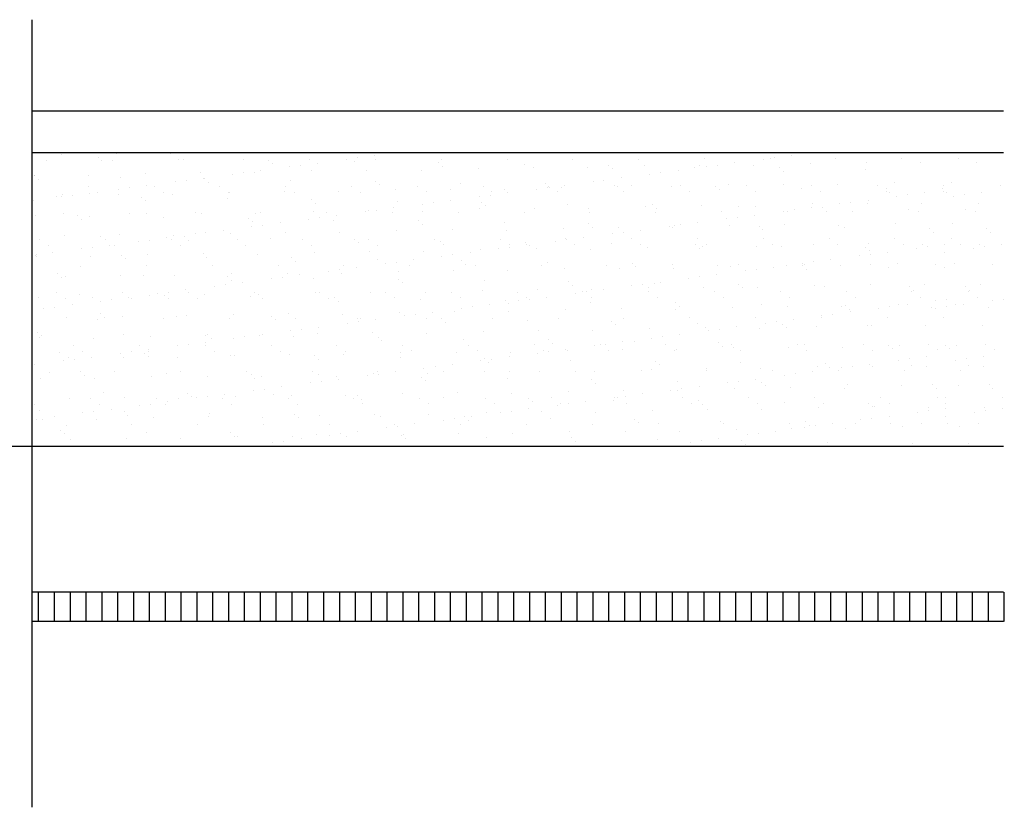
# Model space of a CAD drawing. Header units: millimetres. Extents: x -6587 to 112885, y 244 to 84344.
# Tile 8 of 47: x 37668 to 43588, y 27340 to 32071. Entities that reach past the tile are written whole.
import ezdxf

# ---------------------------------------------------------------- set-up
doc = ezdxf.new("R2010")
doc.units = ezdxf.units.MM
doc.header["$LTSCALE"] = 100
doc.layers.add('BOUW', color=8, linetype='CONTINUOUS')

msp = doc.modelspace()

# ---------------------------------------------------------------- linework, layer by layer
at = {"layer": 'BOUW'}
for p, q in [((37742.8, 31524.1), (37742.8, 32071.1)), ((37742.8, 31524.1), (43582.5, 31524.1)), ((37742.8, 29506.5), (37742.8, 31524.1)), ((37742.8, 31274.1), (43582.5, 31274.1)), ((37919, 31263.6), (37919, 31263.6)), ((38251.4, 31267.9), (38251.4, 31267.9)), ((38576.3, 31266.3), (38576.3, 31266.3)), ((42639.8, 31271.4), (42639.8, 31271.4)), ((37829.3, 31227.1), (37829.3, 31227.1)), ((38139.2, 31243.8), (38139.2, 31243.8)), ((38162.6, 31222.3), (38162.6, 31222.3)), ((38224.8, 31227.8), (38224.8, 31227.8)), ((38620.3, 31228.5), (38620.3, 31228.5)), ((38654.9, 31232.6), (38654.9, 31232.6)), ((39015.8, 31229.2), (39015.8, 31229.2)), ((39163.1, 31228.2), (39163.1, 31228.2)), ((39186.5, 31206.8), (39186.5, 31206.8)), ((39411.3, 31229.9), (39411.3, 31229.9)), ((39457.9, 31209.5), (39457.9, 31209.5)), ((39630.4, 31232.2), (39630.4, 31232.2)), ((39678.7, 31217), (39678.7, 31217)), ((39696.5, 31240.9), (39696.5, 31240.9)), ((39799.7, 31254.5), (39799.7, 31254.5)), ((39806.8, 31230.7), (39806.8, 31230.7)), ((40186.9, 31212.6), (40186.9, 31212.6)), ((40202.3, 31231.4), (40202.3, 31231.4)), ((40597.8, 31232.1), (40597.8, 31232.1)), ((40702.6, 31201.4), (40702.6, 31201.4)), ((40993.3, 31232.8), (40993.3, 31232.8)), ((41388.8, 31233.5), (41388.8, 31233.5)), ((41784.3, 31234.3), (41784.3, 31234.3)), ((41968, 31211.1), (41968, 31211.1)), ((42140.5, 31233.9), (42140.5, 31233.9)), ((42179.8, 31235), (42179.8, 31235)), ((42206.6, 31242.6), (42206.6, 31242.6)), ((42309.8, 31256.2), (42309.8, 31256.2)), ((42424.4, 31208.9), (42424.4, 31208.9)), ((42575.3, 31235.7), (42575.3, 31235.7)), ((42756.9, 31213.2), (42756.9, 31213.2)), ((42970.8, 31236.4), (42970.8, 31236.4)), ((43081.7, 31211.6), (43081.7, 31211.6)), ((43312.5, 31236.4), (43312.5, 31236.4)), ((43423.4, 31211.6), (43423.4, 31211.6)), ((38423.1, 31148.8), (38423.1, 31148.8)), ((38755.6, 31153), (38755.6, 31153)), ((38946.7, 31142.2), (38946.7, 31142.2)), ((39012.8, 31150.9), (39012.8, 31150.9)), ((39080.4, 31151.5), (39080.4, 31151.5)), ((39116, 31164.5), (39116, 31164.5)), ((39288.5, 31187.2), (39288.5, 31187.2)), ((39354.6, 31195.9), (39354.6, 31195.9)), ((39423.5, 31163.8), (39423.5, 31163.8)), ((39755.9, 31168.1), (39755.9, 31168.1)), ((40080.8, 31166.5), (40080.8, 31166.5)), ((40210.3, 31191.2), (40210.3, 31191.2)), ((40423.8, 31178.9), (40423.8, 31178.9)), ((40756.2, 31183.1), (40756.2, 31183.1)), ((41081.1, 31181.5), (41081.1, 31181.5)), ((41210.8, 31197), (41210.8, 31197)), ((41234.2, 31175.6), (41234.2, 31175.6)), ((41424.1, 31193.9), (41424.1, 31193.9)), ((41456.7, 31143.8), (41456.7, 31143.8)), ((41522.8, 31152.5), (41522.8, 31152.5)), ((41626.1, 31166.1), (41626.1, 31166.1)), ((41726.4, 31185.8), (41726.4, 31185.8)), ((41756.5, 31198.1), (41756.5, 31198.1)), ((41798.6, 31188.8), (41798.6, 31188.8)), ((41864.7, 31197.6), (41864.7, 31197.6)), ((42081.4, 31196.6), (42081.4, 31196.6)), ((42234.6, 31181.4), (42234.6, 31181.4)), ((42258, 31160), (42258, 31160)), ((42750.3, 31170.2), (42750.3, 31170.2)), ((37755.2, 31138), (37755.2, 31138)), ((37757.4, 31132.3), (37757.4, 31132.3)), ((37780.8, 31110.9), (37780.8, 31110.9)), ((38080.1, 31136.4), (38080.1, 31136.4)), ((38273.1, 31121.1), (38273.1, 31121.1)), ((38604.8, 31097.2), (38604.8, 31097.2)), ((38670.9, 31105.9), (38670.9, 31105.9)), ((38774.2, 31119.5), (38774.2, 31119.5)), ((38781.3, 31116.7), (38781.3, 31116.7)), ((38804.7, 31095.3), (38804.7, 31095.3)), ((39297, 31105.5), (39297, 31105.5)), ((39805.1, 31101.1), (39805.1, 31101.1)), ((40320.8, 31089.9), (40320.8, 31089.9)), ((40829, 31085.6), (40829, 31085.6)), ((41114.9, 31098.8), (41114.9, 31098.8)), ((41181, 31107.5), (41181, 31107.5)), ((41284.2, 31121.1), (41284.2, 31121.1)), ((42260.7, 31083.3), (42260.7, 31083.3)), ((42585.6, 31081.8), (42585.6, 31081.8)), ((42928.6, 31094.1), (42928.6, 31094.1)), ((43270.2, 31094.1), (43270.2, 31094.1)), ((38081.1, 31066.7), (38081.1, 31066.7)), ((38090.5, 31029.5), (38090.5, 31029.5)), ((38134.6, 31032.6), (38134.6, 31032.6)), ((38259.4, 31023.2), (38259.4, 31023.2)), ((38263, 31052.2), (38263, 31052.2)), ((38329.1, 31060.9), (38329.1, 31060.9)), ((38432.3, 31074.5), (38432.3, 31074.5)), ((38476.6, 31067.4), (38476.6, 31067.4)), ((38530.1, 31033.3), (38530.1, 31033.3)), ((38584.3, 31021.6), (38584.3, 31021.6)), ((38872.1, 31068.2), (38872.1, 31068.2)), ((38925.6, 31034), (38925.6, 31034)), ((38927.3, 31034), (38927.3, 31034)), ((39259.7, 31038.2), (39259.7, 31038.2)), ((39267.5, 31068.9), (39267.5, 31068.9)), ((39321.1, 31034.8), (39321.1, 31034.8)), ((39584.6, 31036.6), (39584.6, 31036.6)), ((39663, 31069.6), (39663, 31069.6)), ((39716.6, 31035.5), (39716.6, 31035.5)), ((39828.5, 31079.7), (39828.5, 31079.7)), ((39927.6, 31049), (39927.6, 31049)), ((40058.5, 31070.3), (40058.5, 31070.3)), ((40112.1, 31036.2), (40112.1, 31036.2)), ((40260.1, 31053.2), (40260.1, 31053.2)), ((40454, 31071), (40454, 31071)), ((40507.6, 31036.9), (40507.6, 31036.9)), ((40584.9, 31051.7), (40584.9, 31051.7)), ((40600.5, 31031.1), (40600.5, 31031.1)), ((40773, 31053.8), (40773, 31053.8)), ((40839.1, 31062.5), (40839.1, 31062.5)), ((40849.5, 31071.7), (40849.5, 31071.7)), ((40852.4, 31064.1), (40852.4, 31064.1)), ((40903.1, 31037.6), (40903.1, 31037.6)), ((40927.9, 31064), (40927.9, 31064)), ((40942.4, 31076.1), (40942.4, 31076.1)), ((41245, 31072.5), (41245, 31072.5)), ((41260.4, 31068.3), (41260.4, 31068.3)), ((41298.6, 31038.3), (41298.6, 31038.3)), ((41344.7, 31074.3), (41344.7, 31074.3)), ((41585.3, 31066.7), (41585.3, 31066.7)), ((41640.5, 31073.2), (41640.5, 31073.2)), ((41694.1, 31039.1), (41694.1, 31039.1)), ((41852.9, 31070), (41852.9, 31070)), ((41876.3, 31048.5), (41876.3, 31048.5)), ((41928.3, 31079.1), (41928.3, 31079.1)), ((42036, 31073.9), (42036, 31073.9)), ((42089.6, 31039.8), (42089.6, 31039.8)), ((42368.5, 31058.7), (42368.5, 31058.7)), ((42431.5, 31074.6), (42431.5, 31074.6)), ((42485.1, 31040.5), (42485.1, 31040.5)), ((42827, 31075.3), (42827, 31075.3)), ((42876.7, 31054.4), (42876.7, 31054.4)), ((42880.6, 31041.2), (42880.6, 31041.2)), ((42900.1, 31032.9), (42900.1, 31032.9)), ((43110.6, 31032.8), (43110.6, 31032.8)), ((43218.4, 31054.4), (43218.4, 31054.4)), ((43222.2, 31041.2), (43222.2, 31041.2)), ((43222.5, 31076.1), (43222.5, 31076.1)), ((43241.8, 31032.9), (43241.8, 31032.9)), ((43452.3, 31032.8), (43452.3, 31032.8)), ((43564.2, 31076.1), (43564.2, 31076.1)), ((37748.6, 30984.5), (37748.6, 30984.5)), ((37891.3, 31009.6), (37891.3, 31009.6)), ((37921.1, 31007.2), (37921.1, 31007.2)), ((37927, 31018.9), (37927, 31018.9)), ((37987.2, 31015.9), (37987.2, 31015.9)), ((38399.5, 31005.3), (38399.5, 31005.3)), ((38422.9, 30983.8), (38422.9, 30983.8)), ((38915.2, 30994), (38915.2, 30994)), ((39423.4, 30989.7), (39423.4, 30989.7)), ((39446.8, 30968.2), (39446.8, 30968.2)), ((39939, 30978.5), (39939, 30978.5)), ((40089.3, 30963.8), (40089.3, 30963.8)), ((40155.4, 30972.5), (40155.4, 30972.5)), ((40258.7, 30986.1), (40258.7, 30986.1)), ((40431.2, 31008.8), (40431.2, 31008.8)), ((40447.2, 30974.1), (40447.2, 30974.1)), ((40497.3, 31017.5), (40497.3, 31017.5)), ((40962.9, 30962.9), (40962.9, 30962.9)), ((42432.4, 30964.2), (42432.4, 30964.2)), ((42599.4, 30965.5), (42599.4, 30965.5)), ((42665.5, 30974.2), (42665.5, 30974.2)), ((42764.9, 30968.5), (42764.9, 30968.5)), ((42768.8, 30987.8), (42768.8, 30987.8)), ((42941.3, 31010.5), (42941.3, 31010.5)), ((43007.4, 31019.2), (43007.4, 31019.2)), ((43089.7, 30966.9), (43089.7, 30966.9)), ((43282.9, 31010.5), (43282.9, 31010.5)), ((43349, 31019.2), (43349, 31019.2)), ((43431.4, 30966.9), (43431.4, 30966.9)), ((37931.9, 30909.1), (37931.9, 30909.1)), ((38327.4, 30909.8), (38327.4, 30909.8)), ((38431.1, 30904.1), (38431.1, 30904.1)), ((38722.9, 30910.5), (38722.9, 30910.5)), ((38763.6, 30908.3), (38763.6, 30908.3)), ((39088.4, 30906.8), (39088.4, 30906.8)), ((39118.4, 30911.2), (39118.4, 30911.2)), ((39431.5, 30919.1), (39431.5, 30919.1)), ((39513.9, 30911.9), (39513.9, 30911.9)), ((39747.5, 30918.8), (39747.5, 30918.8)), ((39763.9, 30923.4), (39763.9, 30923.4)), ((39813.6, 30927.5), (39813.6, 30927.5)), ((39909.4, 30912.6), (39909.4, 30912.6)), ((39916.8, 30941.1), (39916.8, 30941.1)), ((40088.8, 30921.8), (40088.8, 30921.8)), ((40304.9, 30913.4), (40304.9, 30913.4)), ((40431.8, 30934.2), (40431.8, 30934.2)), ((40470.6, 30952.6), (40470.6, 30952.6)), ((40700.4, 30914.1), (40700.4, 30914.1)), ((40764.2, 30938.4), (40764.2, 30938.4)), ((41089.1, 30936.8), (41089.1, 30936.8)), ((41095.9, 30914.8), (41095.9, 30914.8)), ((41432.1, 30949.2), (41432.1, 30949.2)), ((41471.1, 30958.5), (41471.1, 30958.5)), ((41491.4, 30915.5), (41491.4, 30915.5)), ((41494.5, 30937), (41494.5, 30937)), ((41764.5, 30953.4), (41764.5, 30953.4)), ((41886.9, 30916.2), (41886.9, 30916.2)), ((41986.8, 30947.3), (41986.8, 30947.3)), ((42089.4, 30951.9), (42089.4, 30951.9)), ((42257.5, 30920.4), (42257.5, 30920.4)), ((42282.4, 30917), (42282.4, 30917)), ((42323.7, 30929.2), (42323.7, 30929.2)), ((42426.9, 30942.7), (42426.9, 30942.7)), ((42494.9, 30942.9), (42494.9, 30942.9)), ((42518.3, 30921.4), (42518.3, 30921.4)), ((42677.9, 30917.7), (42677.9, 30917.7)), ((43010.6, 30931.7), (43010.6, 30931.7)), ((43073.4, 30918.4), (43073.4, 30918.4)), ((43352.3, 30931.7), (43352.3, 30931.7)), ((43415, 30918.4), (43415, 30918.4)), ((37763.2, 30893.3), (37763.2, 30893.3)), ((38017.7, 30893.8), (38017.7, 30893.8)), ((38041.1, 30872.4), (38041.1, 30872.4)), ((38088.1, 30891.7), (38088.1, 30891.7)), ((38533.4, 30882.6), (38533.4, 30882.6)), ((39041.6, 30878.2), (39041.6, 30878.2)), ((39065, 30856.8), (39065, 30856.8)), ((39233.1, 30851.1), (39233.1, 30851.1)), ((39405.6, 30873.8), (39405.6, 30873.8)), ((39471.7, 30882.5), (39471.7, 30882.5)), ((39557.3, 30867), (39557.3, 30867)), ((39575, 30896.1), (39575, 30896.1)), ((40065.4, 30862.6), (40065.4, 30862.6)), ((40581.1, 30851.4), (40581.1, 30851.4)), ((41089.3, 30847), (41089.3, 30847)), ((41743.2, 30852.7), (41743.2, 30852.7)), ((41915.7, 30875.4), (41915.7, 30875.4)), ((41981.8, 30884.1), (41981.8, 30884.1)), ((42085, 30897.7), (42085, 30897.7)), ((42936.6, 30849.4), (42936.6, 30849.4)), ((43278.2, 30849.4), (43278.2, 30849.4)), ((38788, 30792.5), (38788, 30792.5)), ((38891.3, 30806.1), (38891.3, 30806.1)), ((38935.3, 30789.2), (38935.3, 30789.2)), ((39063.8, 30828.8), (39063.8, 30828.8)), ((39129.9, 30837.5), (39129.9, 30837.5)), ((39267.7, 30793.5), (39267.7, 30793.5)), ((39592.6, 30791.9), (39592.6, 30791.9)), ((39935.6, 30804.3), (39935.6, 30804.3)), ((40088.8, 30841.2), (40088.8, 30841.2)), ((40268.1, 30808.5), (40268.1, 30808.5)), ((40592.9, 30807), (40592.9, 30807)), ((40935.9, 30819.3), (40935.9, 30819.3)), ((41112.7, 30825.6), (41112.7, 30825.6)), ((41232, 30785.4), (41232, 30785.4)), ((41268.4, 30823.6), (41268.4, 30823.6)), ((41298.1, 30794.1), (41298.1, 30794.1)), ((41401.3, 30807.7), (41401.3, 30807.7)), ((41573.8, 30830.4), (41573.8, 30830.4)), ((41593.3, 30822), (41593.3, 30822)), ((41605, 30835.8), (41605, 30835.8)), ((41639.9, 30839.1), (41639.9, 30839.1)), ((41936.3, 30834.4), (41936.3, 30834.4)), ((42113.2, 30831.4), (42113.2, 30831.4)), ((42136.6, 30810), (42136.6, 30810)), ((42268.7, 30838.6), (42268.7, 30838.6)), ((42593.6, 30837), (42593.6, 30837)), ((42628.8, 30820.2), (42628.8, 30820.2)), ((43137, 30815.8), (43137, 30815.8)), ((43160.4, 30794.4), (43160.4, 30794.4)), ((43478.7, 30815.8), (43478.7, 30815.8)), ((43502.1, 30794.4), (43502.1, 30794.4)), ((37788.1, 30748), (37788.1, 30748)), ((37935, 30774.2), (37935, 30774.2)), ((38151.6, 30771.1), (38151.6, 30771.1)), ((38183.6, 30748.7), (38183.6, 30748.7)), ((38267.4, 30778.4), (38267.4, 30778.4)), ((38380, 30738.8), (38380, 30738.8)), ((38446.2, 30747.5), (38446.2, 30747.5)), ((38549.4, 30761.1), (38549.4, 30761.1)), ((38579.1, 30749.4), (38579.1, 30749.4)), ((38592.3, 30776.9), (38592.3, 30776.9)), ((38659.8, 30766.8), (38659.8, 30766.8)), ((38683.2, 30745.3), (38683.2, 30745.3)), ((38721.9, 30783.8), (38721.9, 30783.8)), ((38974.6, 30750.1), (38974.6, 30750.1)), ((39175.5, 30755.5), (39175.5, 30755.5)), ((39370.1, 30750.8), (39370.1, 30750.8)), ((39683.7, 30751.2), (39683.7, 30751.2)), ((39707.1, 30729.7), (39707.1, 30729.7)), ((39765.6, 30751.6), (39765.6, 30751.6)), ((40161.1, 30752.3), (40161.1, 30752.3)), ((40199.3, 30739.9), (40199.3, 30739.9)), ((40556.6, 30753), (40556.6, 30753)), ((40707.5, 30735.6), (40707.5, 30735.6)), ((40890.1, 30740.4), (40890.1, 30740.4)), ((40952.1, 30753.7), (40952.1, 30753.7)), ((40956.2, 30749.1), (40956.2, 30749.1)), ((41059.5, 30762.7), (41059.5, 30762.7)), ((41347.6, 30754.4), (41347.6, 30754.4)), ((41743.1, 30755.2), (41743.1, 30755.2)), ((42138.6, 30755.9), (42138.6, 30755.9)), ((42534.1, 30756.6), (42534.1, 30756.6)), ((42929.6, 30757.3), (42929.6, 30757.3)), ((43271.2, 30757.3), (43271.2, 30757.3)), ((37841.7, 30713.9), (37841.7, 30713.9)), ((37865.7, 30671.1), (37865.7, 30671.1)), ((38038.2, 30693.8), (38038.2, 30693.8)), ((38104.3, 30702.5), (38104.3, 30702.5)), ((38207.5, 30716.1), (38207.5, 30716.1)), ((38237.2, 30714.6), (38237.2, 30714.6)), ((38632.7, 30715.3), (38632.7, 30715.3)), ((39028.2, 30716), (39028.2, 30716)), ((39423.7, 30716.7), (39423.7, 30716.7)), ((39439.5, 30674.4), (39439.5, 30674.4)), ((39771.9, 30678.7), (39771.9, 30678.7)), ((39819.2, 30717.5), (39819.2, 30717.5)), ((40096.8, 30677.1), (40096.8, 30677.1)), ((40214.7, 30718.2), (40214.7, 30718.2)), ((40375.8, 30672.7), (40375.8, 30672.7)), ((40439.8, 30689.5), (40439.8, 30689.5)), ((40548.3, 30695.4), (40548.3, 30695.4)), ((40610.2, 30718.9), (40610.2, 30718.9)), ((40614.4, 30704.1), (40614.4, 30704.1)), ((40717.6, 30717.7), (40717.6, 30717.7)), ((40730.9, 30714.1), (40730.9, 30714.1)), ((40772.2, 30693.7), (40772.2, 30693.7)), ((41005.7, 30719.6), (41005.7, 30719.6)), ((41097.1, 30692.1), (41097.1, 30692.1)), ((41223.2, 30724.3), (41223.2, 30724.3)), ((41401.2, 30720.3), (41401.2, 30720.3)), ((41440.1, 30704.5), (41440.1, 30704.5)), ((41731.4, 30720), (41731.4, 30720)), ((41754.8, 30698.5), (41754.8, 30698.5)), ((41772.5, 30708.7), (41772.5, 30708.7)), ((41796.6, 30721), (41796.6, 30721)), ((42097.4, 30707.2), (42097.4, 30707.2)), ((42192.1, 30721.8), (42192.1, 30721.8)), ((42247.1, 30708.7), (42247.1, 30708.7)), ((42440.4, 30719.5), (42440.4, 30719.5)), ((42587.6, 30722.5), (42587.6, 30722.5)), ((42755.2, 30704.4), (42755.2, 30704.4)), ((42772.9, 30723.8), (42772.9, 30723.8)), ((42778.6, 30682.9), (42778.6, 30682.9)), ((42885.8, 30674.3), (42885.8, 30674.3)), ((42983.1, 30723.2), (42983.1, 30723.2)), ((43058.4, 30697.1), (43058.4, 30697.1)), ((43097.7, 30722.2), (43097.7, 30722.2)), ((43124.5, 30705.8), (43124.5, 30705.8)), ((43227.5, 30674.3), (43227.5, 30674.3)), ((43227.7, 30719.3), (43227.7, 30719.3)), ((43324.8, 30723.2), (43324.8, 30723.2)), ((43400, 30697.1), (43400, 30697.1)), ((43439.4, 30722.2), (43439.4, 30722.2)), ((43466.1, 30705.8), (43466.1, 30705.8)), ((43569.4, 30719.3), (43569.4, 30719.3)), ((37762.4, 30657.5), (37762.4, 30657.5)), ((37769.8, 30659.7), (37769.8, 30659.7)), ((37771.2, 30648.6), (37771.2, 30648.6)), ((38096.1, 30647), (38096.1, 30647)), ((38278, 30655.3), (38278, 30655.3)), ((38301.4, 30633.8), (38301.4, 30633.8)), ((38439.1, 30659.4), (38439.1, 30659.4)), ((38771.6, 30663.6), (38771.6, 30663.6)), ((38793.7, 30644.1), (38793.7, 30644.1)), ((39096.4, 30662.1), (39096.4, 30662.1)), ((39301.9, 30639.7), (39301.9, 30639.7)), ((39325.3, 30618.2), (39325.3, 30618.2)), ((39817.6, 30628.5), (39817.6, 30628.5)), ((39930.7, 30614.1), (39930.7, 30614.1)), ((40033.9, 30627.7), (40033.9, 30627.7)), ((40206.4, 30650.4), (40206.4, 30650.4)), ((40272.5, 30659.1), (40272.5, 30659.1)), ((40325.7, 30624.1), (40325.7, 30624.1)), ((40841.4, 30612.9), (40841.4, 30612.9)), ((41349.6, 30608.5), (41349.6, 30608.5)), ((42374.6, 30607), (42374.6, 30607)), ((42440.7, 30615.7), (42440.7, 30615.7)), ((42544, 30629.3), (42544, 30629.3)), ((42716.5, 30652), (42716.5, 30652)), ((42782.6, 30660.8), (42782.6, 30660.8)), ((38034.5, 30591), (38034.5, 30591)), ((38430, 30591.7), (38430, 30591.7)), ((38825.5, 30592.5), (38825.5, 30592.5)), ((39221, 30593.2), (39221, 30593.2)), ((39275.7, 30548.8), (39275.7, 30548.8)), ((39522.7, 30560.4), (39522.7, 30560.4)), ((39588.8, 30569.1), (39588.8, 30569.1)), ((39616.5, 30593.9), (39616.5, 30593.9)), ((39692.1, 30582.7), (39692.1, 30582.7)), ((39864.6, 30605.4), (39864.6, 30605.4)), ((39943.6, 30559.6), (39943.6, 30559.6)), ((40012, 30594.6), (40012, 30594.6)), ((40276.1, 30563.8), (40276.1, 30563.8)), ((40349.2, 30602.6), (40349.2, 30602.6)), ((40407.5, 30595.3), (40407.5, 30595.3)), ((40600.9, 30562.3), (40600.9, 30562.3)), ((40803, 30596.1), (40803, 30596.1)), ((40943.9, 30574.6), (40943.9, 30574.6)), ((41198.5, 30596.8), (41198.5, 30596.8)), ((41276.4, 30578.9), (41276.4, 30578.9)), ((41373, 30587.1), (41373, 30587.1)), ((41594, 30597.5), (41594, 30597.5)), ((41601.3, 30577.3), (41601.3, 30577.3)), ((41865.3, 30597.3), (41865.3, 30597.3)), ((41944.3, 30589.7), (41944.3, 30589.7)), ((41989.4, 30598.2), (41989.4, 30598.2)), ((42032.8, 30562), (42032.8, 30562)), ((42098.9, 30570.7), (42098.9, 30570.7)), ((42202.1, 30584.3), (42202.1, 30584.3)), ((42276.7, 30593.9), (42276.7, 30593.9)), ((42373.5, 30592.9), (42373.5, 30592.9)), ((42384.9, 30598.9), (42384.9, 30598.9)), ((42396.9, 30571.5), (42396.9, 30571.5)), ((42601.6, 30592.3), (42601.6, 30592.3)), ((42780.4, 30599.7), (42780.4, 30599.7)), ((42889.1, 30581.7), (42889.1, 30581.7)), ((42944.6, 30604.7), (42944.6, 30604.7)), ((43175.9, 30600.4), (43175.9, 30600.4)), ((43230.8, 30581.7), (43230.8, 30581.7)), ((43286.2, 30604.7), (43286.2, 30604.7)), ((43517.6, 30600.4), (43517.6, 30600.4)), ((37896.2, 30543.8), (37896.2, 30543.8)), ((37919.7, 30522.4), (37919.7, 30522.4)), ((37943, 30529.5), (37943, 30529.5)), ((38275.4, 30533.7), (38275.4, 30533.7)), ((38411.9, 30532.6), (38411.9, 30532.6)), ((38600.3, 30532.2), (38600.3, 30532.2)), ((38920.1, 30528.2), (38920.1, 30528.2)), ((38943.3, 30544.5), (38943.3, 30544.5)), ((38943.5, 30506.8), (38943.5, 30506.8)), ((39008.3, 30492.7), (39008.3, 30492.7)), ((39180.9, 30515.4), (39180.9, 30515.4)), ((39247, 30524.1), (39247, 30524.1)), ((39350.2, 30537.7), (39350.2, 30537.7)), ((39435.8, 30517), (39435.8, 30517)), ((39600.6, 30547.2), (39600.6, 30547.2)), ((39944, 30512.6), (39944, 30512.6)), ((39967.4, 30491.2), (39967.4, 30491.2)), ((40459.6, 30501.4), (40459.6, 30501.4)), ((40967.8, 30497), (40967.8, 30497)), ((41518.4, 30494.3), (41518.4, 30494.3)), ((41690.9, 30517), (41690.9, 30517)), ((41757, 30525.7), (41757, 30525.7)), ((41860.3, 30539.3), (41860.3, 30539.3)), ((37890.7, 30430), (37890.7, 30430)), ((38286.2, 30430.7), (38286.2, 30430.7)), ((38563.2, 30434.1), (38563.2, 30434.1)), ((38666.5, 30447.7), (38666.5, 30447.7)), ((38681.7, 30431.4), (38681.7, 30431.4)), ((38839, 30470.4), (38839, 30470.4)), ((38905.1, 30479.1), (38905.1, 30479.1)), ((39077.2, 30432.1), (39077.2, 30432.1)), ((39447.5, 30429.7), (39447.5, 30429.7)), ((39472.7, 30432.8), (39472.7, 30432.8)), ((39779.9, 30433.9), (39779.9, 30433.9)), ((39868.2, 30433.5), (39868.2, 30433.5)), ((40104.8, 30432.4), (40104.8, 30432.4)), ((40263.7, 30434.3), (40263.7, 30434.3)), ((40447.8, 30444.7), (40447.8, 30444.7)), ((40659.2, 30435), (40659.2, 30435)), ((40780.2, 30449), (40780.2, 30449)), ((40991.2, 30475.6), (40991.2, 30475.6)), ((41054.7, 30435.7), (41054.7, 30435.7)), ((41073.3, 30435.7), (41073.3, 30435.7)), ((41105.1, 30447.4), (41105.1, 30447.4)), ((41176.6, 30449.3), (41176.6, 30449.3)), ((41349.1, 30472), (41349.1, 30472)), ((41415.2, 30480.7), (41415.2, 30480.7)), ((41448.1, 30459.8), (41448.1, 30459.8)), ((41450.2, 30436.4), (41450.2, 30436.4)), ((41483.5, 30485.8), (41483.5, 30485.8)), ((41780.5, 30464), (41780.5, 30464)), ((41845.7, 30437.1), (41845.7, 30437.1)), ((41991.7, 30481.4), (41991.7, 30481.4)), ((42015.1, 30460), (42015.1, 30460)), ((42105.4, 30462.5), (42105.4, 30462.5)), ((42241.2, 30437.9), (42241.2, 30437.9)), ((42448.4, 30474.8), (42448.4, 30474.8)), ((42507.4, 30470.2), (42507.4, 30470.2)), ((42636.7, 30438.6), (42636.7, 30438.6)), ((42780.9, 30479.1), (42780.9, 30479.1)), ((43015.5, 30465.8), (43015.5, 30465.8)), ((43032.2, 30439.3), (43032.2, 30439.3)), ((43039, 30444.4), (43039, 30444.4)), ((43105.7, 30477.5), (43105.7, 30477.5)), ((43357.2, 30465.8), (43357.2, 30465.8)), ((43373.8, 30439.3), (43373.8, 30439.3)), ((43380.6, 30444.4), (43380.6, 30444.4)), ((43447.4, 30477.5), (43447.4, 30477.5)), ((37779.2, 30403.9), (37779.2, 30403.9)), ((37944.3, 30395.8), (37944.3, 30395.8)), ((38030.1, 30421.1), (38030.1, 30421.1)), ((38104.1, 30402.3), (38104.1, 30402.3)), ((38155.3, 30380.4), (38155.3, 30380.4)), ((38221.4, 30389.1), (38221.4, 30389.1)), ((38324.6, 30402.7), (38324.6, 30402.7)), ((38339.8, 30396.6), (38339.8, 30396.6)), ((38447.1, 30414.7), (38447.1, 30414.7)), ((38497.1, 30425.4), (38497.1, 30425.4)), ((38538.3, 30416.8), (38538.3, 30416.8)), ((38561.7, 30395.3), (38561.7, 30395.3)), ((38735.2, 30397.3), (38735.2, 30397.3)), ((38779.6, 30418.9), (38779.6, 30418.9)), ((39054, 30405.5), (39054, 30405.5)), ((39104.4, 30417.3), (39104.4, 30417.3)), ((39130.7, 30398), (39130.7, 30398)), ((39526.2, 30398.7), (39526.2, 30398.7)), ((39562.2, 30401.2), (39562.2, 30401.2)), ((39585.6, 30379.7), (39585.6, 30379.7)), ((39921.7, 30399.4), (39921.7, 30399.4)), ((40077.9, 30389.9), (40077.9, 30389.9)), ((40317.2, 30400.1), (40317.2, 30400.1)), ((40586, 30385.6), (40586, 30385.6)), ((40665.4, 30382), (40665.4, 30382)), ((40712.7, 30400.9), (40712.7, 30400.9)), ((40731.5, 30390.7), (40731.5, 30390.7)), ((40834.7, 30404.3), (40834.7, 30404.3)), ((41007.2, 30427), (41007.2, 30427)), ((41101.7, 30374.3), (41101.7, 30374.3)), ((41108.2, 30401.6), (41108.2, 30401.6)), ((41503.7, 30402.3), (41503.7, 30402.3)), ((41609.9, 30370), (41609.9, 30370)), ((41899.2, 30403), (41899.2, 30403)), ((42294.7, 30403.7), (42294.7, 30403.7)), ((42690.2, 30404.5), (42690.2, 30404.5)), ((43085.7, 30405.2), (43085.7, 30405.2)), ((43175.4, 30383.6), (43175.4, 30383.6)), ((43241.5, 30392.4), (43241.5, 30392.4)), ((43427.4, 30405.2), (43427.4, 30405.2)), ((43517.1, 30383.6), (43517.1, 30383.6)), ((43583.2, 30392.4), (43583.2, 30392.4)), ((37813.4, 30335.4), (37813.4, 30335.4)), ((37879.5, 30344.1), (37879.5, 30344.1)), ((37982.8, 30357.7), (37982.8, 30357.7)), ((39951.6, 30314.9), (39951.6, 30314.9)), ((40151, 30314.3), (40151, 30314.3)), ((40284.1, 30319.1), (40284.1, 30319.1)), ((40323.5, 30337), (40323.5, 30337)), ((40389.6, 30345.7), (40389.6, 30345.7)), ((40492.9, 30359.3), (40492.9, 30359.3)), ((40608.9, 30317.6), (40608.9, 30317.6)), ((40609.5, 30364.1), (40609.5, 30364.1)), ((40951.9, 30329.9), (40951.9, 30329.9)), ((41284.4, 30334.2), (41284.4, 30334.2)), ((41609.3, 30332.6), (41609.3, 30332.6)), ((41633.3, 30348.5), (41633.3, 30348.5)), ((41952.3, 30345), (41952.3, 30345)), ((42125.6, 30358.7), (42125.6, 30358.7)), ((42284.7, 30349.2), (42284.7, 30349.2)), ((42609.6, 30347.6), (42609.6, 30347.6)), ((42633.8, 30354.4), (42633.8, 30354.4)), ((42657.2, 30332.9), (42657.2, 30332.9)), ((42661.1, 30315.9), (42661.1, 30315.9)), ((42833.6, 30338.6), (42833.6, 30338.6)), ((42899.7, 30347.3), (42899.7, 30347.3)), ((42952.6, 30360), (42952.6, 30360)), ((43002.9, 30360.9), (43002.9, 30360.9)), ((43149.4, 30343.2), (43149.4, 30343.2)), ((43175.2, 30338.6), (43175.2, 30338.6)), ((43241.3, 30347.3), (43241.3, 30347.3)), ((43294.2, 30360), (43294.2, 30360)), ((43344.6, 30360.9), (43344.6, 30360.9)), ((43491.1, 30343.2), (43491.1, 30343.2)), ((37951, 30284.8), (37951, 30284.8)), ((38137.1, 30273), (38137.1, 30273)), ((38156.5, 30305.3), (38156.5, 30305.3)), ((38180, 30283.8), (38180, 30283.8)), ((38283.4, 30289), (38283.4, 30289)), ((38532.6, 30273.7), (38532.6, 30273.7)), ((38608.3, 30287.5), (38608.3, 30287.5)), ((38672.2, 30294.1), (38672.2, 30294.1)), ((38928, 30274.4), (38928, 30274.4)), ((38951.3, 30299.8), (38951.3, 30299.8)), ((39180.4, 30289.7), (39180.4, 30289.7)), ((39203.8, 30268.3), (39203.8, 30268.3)), ((39283.7, 30304.1), (39283.7, 30304.1)), ((39323.5, 30275.2), (39323.5, 30275.2)), ((39608.6, 30302.5), (39608.6, 30302.5)), ((39696.1, 30278.5), (39696.1, 30278.5)), ((39705.9, 30255.7), (39705.9, 30255.7)), ((39719, 30275.9), (39719, 30275.9)), ((39809.2, 30269.3), (39809.2, 30269.3)), ((39981.7, 30292), (39981.7, 30292)), ((40047.8, 30300.7), (40047.8, 30300.7)), ((40114.5, 30276.6), (40114.5, 30276.6)), ((40204.3, 30274.1), (40204.3, 30274.1)), ((40227.7, 30252.7), (40227.7, 30252.7)), ((40510, 30277.3), (40510, 30277.3)), ((40719.9, 30262.9), (40719.9, 30262.9)), ((40905.5, 30278), (40905.5, 30278)), ((41228.1, 30258.5), (41228.1, 30258.5)), ((41301, 30278.8), (41301, 30278.8)), ((41696.5, 30279.5), (41696.5, 30279.5)), ((42092, 30280.2), (42092, 30280.2)), ((42216, 30257.3), (42216, 30257.3)), ((42319.2, 30270.9), (42319.2, 30270.9)), ((42487.5, 30280.9), (42487.5, 30280.9)), ((42491.7, 30293.6), (42491.7, 30293.6)), ((42557.8, 30302.3), (42557.8, 30302.3)), ((42883, 30281.6), (42883, 30281.6)), ((43224.7, 30281.6), (43224.7, 30281.6)), ((37774.8, 30193.8), (37774.8, 30193.8)), ((39297.9, 30202), (39297.9, 30202)), ((39364, 30210.7), (39364, 30210.7)), ((39467.3, 30224.3), (39467.3, 30224.3)), ((39639.8, 30247), (39639.8, 30247)), ((40455.8, 30200), (40455.8, 30200)), ((40788.2, 30204.3), (40788.2, 30204.3)), ((41113.1, 30202.7), (41113.1, 30202.7)), ((41251.5, 30237.1), (41251.5, 30237.1)), ((41456.1, 30215.1), (41456.1, 30215.1)), ((41743.8, 30247.3), (41743.8, 30247.3)), ((41788.5, 30219.3), (41788.5, 30219.3)), ((41808, 30203.6), (41808, 30203.6)), ((41874.1, 30212.3), (41874.1, 30212.3)), ((41977.4, 30225.9), (41977.4, 30225.9)), ((42113.4, 30217.8), (42113.4, 30217.8)), ((42149.9, 30248.6), (42149.9, 30248.6)), ((42252, 30242.9), (42252, 30242.9)), ((42275.4, 30221.5), (42275.4, 30221.5)), ((42456.4, 30230.1), (42456.4, 30230.1)), ((42767.7, 30231.7), (42767.7, 30231.7)), ((42788.9, 30234.4), (42788.9, 30234.4)), ((43113.7, 30232.8), (43113.7, 30232.8)), ((43455.4, 30232.8), (43455.4, 30232.8)), ((37787.2, 30159.2), (37787.2, 30159.2)), ((37798.2, 30172.4), (37798.2, 30172.4)), ((38112.1, 30157.6), (38112.1, 30157.6)), ((38290.4, 30182.6), (38290.4, 30182.6)), ((38455.1, 30170), (38455.1, 30170)), ((38783.6, 30134.3), (38783.6, 30134.3)), ((38787.6, 30174.2), (38787.6, 30174.2)), ((38798.6, 30178.2), (38798.6, 30178.2)), ((38822, 30156.8), (38822, 30156.8)), ((38956.1, 30157), (38956.1, 30157)), ((39022.2, 30165.7), (39022.2, 30165.7)), ((39112.4, 30172.6), (39112.4, 30172.6)), ((39125.4, 30179.3), (39125.4, 30179.3)), ((39314.3, 30167), (39314.3, 30167)), ((39455.5, 30185), (39455.5, 30185)), ((39787.9, 30189.2), (39787.9, 30189.2)), ((39822.5, 30162.6), (39822.5, 30162.6)), ((39845.9, 30141.2), (39845.9, 30141.2)), ((40112.8, 30187.7), (40112.8, 30187.7)), ((40338.2, 30151.4), (40338.2, 30151.4)), ((40846.3, 30147), (40846.3, 30147)), ((41293.7, 30135.9), (41293.7, 30135.9)), ((41362, 30135.8), (41362, 30135.8)), ((41466.2, 30158.6), (41466.2, 30158.6)), ((41532.3, 30167.3), (41532.3, 30167.3)), ((41635.5, 30180.9), (41635.5, 30180.9)), ((37993.3, 30111.9), (37993.3, 30111.9)), ((38046.8, 30077.8), (38046.8, 30077.8)), ((38338.5, 30075.7), (38338.5, 30075.7)), ((38388.8, 30112.7), (38388.8, 30112.7)), ((38441.7, 30089.3), (38441.7, 30089.3)), ((38442.3, 30078.5), (38442.3, 30078.5)), ((38614.2, 30112), (38614.2, 30112)), ((38680.3, 30120.7), (38680.3, 30120.7)), ((38784.3, 30113.4), (38784.3, 30113.4)), ((38837.8, 30079.3), (38837.8, 30079.3)), ((39179.8, 30114.1), (39179.8, 30114.1)), ((39233.3, 30080), (39233.3, 30080)), ((39575.3, 30114.8), (39575.3, 30114.8)), ((39628.8, 30080.7), (39628.8, 30080.7)), ((39970.8, 30115.5), (39970.8, 30115.5)), ((40024.3, 30081.4), (40024.3, 30081.4)), ((40292.1, 30074.4), (40292.1, 30074.4)), ((40366.2, 30116.2), (40366.2, 30116.2)), ((40419.8, 30082.1), (40419.8, 30082.1)), ((40761.7, 30117), (40761.7, 30117)), ((40815.3, 30082.8), (40815.3, 30082.8)), ((40848.6, 30077.3), (40848.6, 30077.3)), ((40869.8, 30125.6), (40869.8, 30125.6)), ((40951.8, 30090.9), (40951.8, 30090.9)), ((40959.9, 30085.2), (40959.9, 30085.2)), ((41124.3, 30113.6), (41124.3, 30113.6)), ((41157.2, 30117.7), (41157.2, 30117.7)), ((41190.4, 30122.3), (41190.4, 30122.3)), ((41210.8, 30083.6), (41210.8, 30083.6)), ((41292.4, 30089.4), (41292.4, 30089.4)), ((41552.7, 30118.4), (41552.7, 30118.4)), ((41606.3, 30084.3), (41606.3, 30084.3)), ((41617.3, 30087.9), (41617.3, 30087.9)), ((41870.2, 30131.5), (41870.2, 30131.5)), ((41893.6, 30110), (41893.6, 30110)), ((41948.2, 30119.1), (41948.2, 30119.1)), ((41960.3, 30100.2), (41960.3, 30100.2)), ((42001.8, 30085), (42001.8, 30085)), ((42292.7, 30104.5), (42292.7, 30104.5)), ((42343.7, 30119.8), (42343.7, 30119.8)), ((42385.9, 30120.2), (42385.9, 30120.2)), ((42397.3, 30085.7), (42397.3, 30085.7)), ((42617.6, 30102.9), (42617.6, 30102.9)), ((42739.2, 30120.6), (42739.2, 30120.6)), ((42792.8, 30086.4), (42792.8, 30086.4)), ((42894.1, 30115.9), (42894.1, 30115.9)), ((42917.5, 30094.4), (42917.5, 30094.4)), ((42960.6, 30115.3), (42960.6, 30115.3)), ((43134.7, 30121.3), (43134.7, 30121.3)), ((43188.3, 30087.2), (43188.3, 30087.2)), ((43235.7, 30115.9), (43235.7, 30115.9)), ((43259.1, 30094.4), (43259.1, 30094.4)), ((43302.2, 30115.3), (43302.2, 30115.3)), ((43476.4, 30121.3), (43476.4, 30121.3)), ((43529.9, 30087.2), (43529.9, 30087.2)), ((37908.7, 30071.1), (37908.7, 30071.1)), ((37930.5, 30022), (37930.5, 30022)), ((37959, 30040.1), (37959, 30040.1)), ((37996.6, 30030.7), (37996.6, 30030.7)), ((38099.9, 30044.3), (38099.9, 30044.3)), ((38272.4, 30067), (38272.4, 30067)), ((38291.4, 30044.3), (38291.4, 30044.3)), ((38416.9, 30066.8), (38416.9, 30066.8)), ((38440.3, 30045.3), (38440.3, 30045.3)), ((38616.3, 30042.8), (38616.3, 30042.8)), ((38932.5, 30055.5), (38932.5, 30055.5)), ((38959.3, 30055.1), (38959.3, 30055.1)), ((39291.7, 30059.4), (39291.7, 30059.4)), ((39440.7, 30051.2), (39440.7, 30051.2)), ((39464.1, 30029.7), (39464.1, 30029.7)), ((39616.6, 30057.8), (39616.6, 30057.8)), ((39956.4, 30040), (39956.4, 30040)), ((39959.6, 30070.2), (39959.6, 30070.2)), ((40440.6, 30023.6), (40440.6, 30023.6)), ((40464.6, 30035.6), (40464.6, 30035.6)), ((40506.7, 30032.3), (40506.7, 30032.3)), ((40610, 30045.9), (40610, 30045.9)), ((40616.9, 30072.8), (40616.9, 30072.8)), ((40782.5, 30068.6), (40782.5, 30068.6)), ((40980.2, 30024.4), (40980.2, 30024.4)), ((41488.4, 30020), (41488.4, 30020)), ((42950.7, 30025.2), (42950.7, 30025.2)), ((43016.8, 30033.9), (43016.8, 30033.9)), ((43120, 30047.5), (43120, 30047.5)), ((43292.3, 30025.2), (43292.3, 30025.2)), ((43358.4, 30033.9), (43358.4, 30033.9)), ((43461.7, 30047.5), (43461.7, 30047.5)), ((37758, 29999.3), (37758, 29999.3)), ((38635.1, 29955.7), (38635.1, 29955.7)), ((39030.6, 29956.4), (39030.6, 29956.4)), ((39426.1, 29957.1), (39426.1, 29957.1)), ((39821.6, 29957.9), (39821.6, 29957.9)), ((39926.2, 29955.9), (39926.2, 29955.9)), ((40098.7, 29978.6), (40098.7, 29978.6)), ((40164.9, 29987.3), (40164.9, 29987.3)), ((40217.1, 29958.6), (40217.1, 29958.6)), ((40268.1, 30000.9), (40268.1, 30000.9)), ((40488, 30014.1), (40488, 30014.1)), ((40612.6, 29959.3), (40612.6, 29959.3)), ((40796.2, 29959.6), (40796.2, 29959.6)), ((41008.1, 29960), (41008.1, 29960)), ((41121.1, 29958), (41121.1, 29958)), ((41403.6, 29960.7), (41403.6, 29960.7)), ((41464.1, 29970.4), (41464.1, 29970.4)), ((41511.8, 29998.5), (41511.8, 29998.5)), ((41796.5, 29974.6), (41796.5, 29974.6)), ((41799.1, 29961.5), (41799.1, 29961.5)), ((42004.1, 30008.8), (42004.1, 30008.8)), ((42121.4, 29973.1), (42121.4, 29973.1)), ((42194.6, 29962.2), (42194.6, 29962.2)), ((42436.3, 29957.5), (42436.3, 29957.5)), ((42464.4, 29985.4), (42464.4, 29985.4)), ((42512.3, 30004.4), (42512.3, 30004.4)), ((42535.7, 29982.9), (42535.7, 29982.9)), ((42590.1, 29962.9), (42590.1, 29962.9)), ((42608.8, 29980.2), (42608.8, 29980.2)), ((42674.9, 29988.9), (42674.9, 29988.9)), ((42778.2, 30002.5), (42778.2, 30002.5)), ((42796.9, 29989.7), (42796.9, 29989.7)), ((42985.6, 29963.6), (42985.6, 29963.6)), ((43028, 29993.2), (43028, 29993.2)), ((43121.7, 29988.1), (43121.7, 29988.1)), ((43327.2, 29963.6), (43327.2, 29963.6)), ((43369.6, 29993.2), (43369.6, 29993.2)), ((43463.4, 29988.1), (43463.4, 29988.1)), ((37795.2, 29914.5), (37795.2, 29914.5)), ((37844.1, 29954.3), (37844.1, 29954.3)), ((38035.1, 29955.3), (38035.1, 29955.3)), ((38058.5, 29933.9), (38058.5, 29933.9)), ((38120.1, 29912.9), (38120.1, 29912.9)), ((38239.6, 29955), (38239.6, 29955)), ((38463.1, 29925.3), (38463.1, 29925.3)), ((38550.7, 29944.1), (38550.7, 29944.1)), ((38795.6, 29929.5), (38795.6, 29929.5)), ((39058.9, 29939.7), (39058.9, 29939.7)), ((39082.3, 29918.3), (39082.3, 29918.3)), ((39120.4, 29927.9), (39120.4, 29927.9)), ((39463.5, 29940.3), (39463.5, 29940.3)), ((39481.1, 29897.3), (39481.1, 29897.3)), ((39574.6, 29928.5), (39574.6, 29928.5)), ((39584.4, 29910.9), (39584.4, 29910.9)), ((39756.9, 29933.6), (39756.9, 29933.6)), ((39795.9, 29944.5), (39795.9, 29944.5)), ((39823, 29942.3), (39823, 29942.3)), ((40082.8, 29924.1), (40082.8, 29924.1)), ((40106.2, 29902.7), (40106.2, 29902.7)), ((40120.8, 29943), (40120.8, 29943)), ((40463.8, 29955.3), (40463.8, 29955.3)), ((40598.5, 29912.9), (40598.5, 29912.9)), ((41106.7, 29908.5), (41106.7, 29908.5)), ((41622.3, 29897.3), (41622.3, 29897.3)), ((41991.2, 29898.9), (41991.2, 29898.9)), ((42094.5, 29912.5), (42094.5, 29912.5)), ((42267, 29935.2), (42267, 29935.2)), ((42333.1, 29943.9), (42333.1, 29943.9)), ((39073.2, 29843.6), (39073.2, 29843.6)), ((39139.3, 29852.3), (39139.3, 29852.3)), ((39242.5, 29865.9), (39242.5, 29865.9)), ((39415, 29888.6), (39415, 29888.6)), ((40967.9, 29840.5), (40967.9, 29840.5)), ((41130.1, 29887.1), (41130.1, 29887.1)), ((41300.4, 29844.7), (41300.4, 29844.7)), ((41583.3, 29845.2), (41583.3, 29845.2)), ((41625.3, 29843.2), (41625.3, 29843.2)), ((41649.4, 29853.9), (41649.4, 29853.9)), ((41752.6, 29867.5), (41752.6, 29867.5)), ((41925.1, 29890.2), (41925.1, 29890.2)), ((41968.3, 29855.5), (41968.3, 29855.5)), ((42130.5, 29892.9), (42130.5, 29892.9)), ((42153.9, 29871.5), (42153.9, 29871.5)), ((42300.7, 29859.8), (42300.7, 29859.8)), ((42625.6, 29858.2), (42625.6, 29858.2)), ((42646.2, 29881.7), (42646.2, 29881.7)), ((42968.6, 29870.6), (42968.6, 29870.6)), ((43154.4, 29877.3), (43154.4, 29877.3)), ((43177.8, 29855.9), (43177.8, 29855.9)), ((43310.2, 29870.6), (43310.2, 29870.6)), ((43496, 29877.3), (43496, 29877.3)), ((43519.4, 29855.9), (43519.4, 29855.9)), ((37967, 29795.4), (37967, 29795.4)), ((38095.8, 29793.9), (38095.8, 29793.9)), ((38169, 29832.6), (38169, 29832.6)), ((38299.4, 29799.6), (38299.4, 29799.6)), ((38491.3, 29794.6), (38491.3, 29794.6)), ((38624.3, 29798.1), (38624.3, 29798.1)), ((38677.2, 29828.3), (38677.2, 29828.3)), ((38700.6, 29806.8), (38700.6, 29806.8)), ((38731.3, 29798.6), (38731.3, 29798.6)), ((38797.4, 29807.3), (38797.4, 29807.3)), ((38886.8, 29795.4), (38886.8, 29795.4)), ((38900.7, 29820.9), (38900.7, 29820.9)), ((38967.3, 29810.4), (38967.3, 29810.4)), ((39192.8, 29817), (39192.8, 29817)), ((39282.3, 29796.1), (39282.3, 29796.1)), ((39299.7, 29814.7), (39299.7, 29814.7)), ((39624.6, 29813.1), (39624.6, 29813.1)), ((39677.8, 29796.8), (39677.8, 29796.8)), ((39701, 29812.7), (39701, 29812.7)), ((39724.4, 29791.2), (39724.4, 29791.2)), ((39967.6, 29825.5), (39967.6, 29825.5)), ((40073.3, 29797.5), (40073.3, 29797.5)), ((40216.7, 29801.4), (40216.7, 29801.4)), ((40300.1, 29829.7), (40300.1, 29829.7)), ((40468.8, 29798.2), (40468.8, 29798.2)), ((40624.9, 29828.1), (40624.9, 29828.1)), ((40724.9, 29797.1), (40724.9, 29797.1)), ((40864.3, 29798.9), (40864.3, 29798.9)), ((41240.5, 29785.8), (41240.5, 29785.8)), ((41241.4, 29800.2), (41241.4, 29800.2)), ((41259.8, 29799.7), (41259.8, 29799.7)), ((41307.5, 29808.9), (41307.5, 29808.9)), ((41410.8, 29822.5), (41410.8, 29822.5)), ((41655.3, 29800.4), (41655.3, 29800.4)), ((41748.7, 29781.5), (41748.7, 29781.5)), ((42050.8, 29801.1), (42050.8, 29801.1)), ((42446.3, 29801.8), (42446.3, 29801.8)), ((42841.8, 29802.5), (42841.8, 29802.5)), ((43183.4, 29802.5), (43183.4, 29802.5)), ((43237.3, 29803.3), (43237.3, 29803.3)), ((43578.9, 29803.3), (43578.9, 29803.3)), ((37753.9, 29759.1), (37753.9, 29759.1)), ((37787.2, 29721.2), (37787.2, 29721.2)), ((38149.4, 29759.8), (38149.4, 29759.8)), ((38217, 29730.9), (38217, 29730.9)), ((38389.5, 29753.6), (38389.5, 29753.6)), ((38455.6, 29762.3), (38455.6, 29762.3)), ((38544.9, 29760.5), (38544.9, 29760.5)), ((38558.8, 29775.9), (38558.8, 29775.9)), ((38940.4, 29761.2), (38940.4, 29761.2)), ((39335.9, 29762), (39335.9, 29762)), ((39731.4, 29762.7), (39731.4, 29762.7)), ((40126.9, 29763.4), (40126.9, 29763.4)), ((40522.4, 29764.1), (40522.4, 29764.1)), ((40623.8, 29718.9), (40623.8, 29718.9)), ((40727.1, 29732.5), (40727.1, 29732.5)), ((40748.3, 29775.6), (40748.3, 29775.6)), ((40899.6, 29755.2), (40899.6, 29755.2)), ((40917.9, 29764.8), (40917.9, 29764.8)), ((40965.7, 29763.9), (40965.7, 29763.9)), ((41068.9, 29777.5), (41068.9, 29777.5)), ((41313.4, 29765.5), (41313.4, 29765.5)), ((41472.1, 29725.7), (41472.1, 29725.7)), ((41708.9, 29766.3), (41708.9, 29766.3)), ((41772.1, 29760), (41772.1, 29760)), ((41804.5, 29729.9), (41804.5, 29729.9)), ((42104.4, 29767), (42104.4, 29767)), ((42129.4, 29728.3), (42129.4, 29728.3)), ((42264.4, 29770.2), (42264.4, 29770.2)), ((42472.4, 29740.7), (42472.4, 29740.7)), ((42499.9, 29767.7), (42499.9, 29767.7)), ((42772.6, 29765.9), (42772.6, 29765.9)), ((42796, 29744.4), (42796, 29744.4)), ((42804.9, 29744.9), (42804.9, 29744.9)), ((42895.3, 29768.4), (42895.3, 29768.4)), ((43129.7, 29743.4), (43129.7, 29743.4)), ((43133.9, 29720.5), (43133.9, 29720.5)), ((43237, 29768.4), (43237, 29768.4)), ((43237.1, 29734.1), (43237.1, 29734.1)), ((43471.4, 29743.4), (43471.4, 29743.4)), ((43475.5, 29720.5), (43475.5, 29720.5)), ((43578.8, 29734.1), (43578.8, 29734.1)), ((37771.9, 29672.3), (37771.9, 29672.3)), ((37803.2, 29669.7), (37803.2, 29669.7)), ((37875.1, 29685.8), (37875.1, 29685.8)), ((38047.6, 29708.6), (38047.6, 29708.6)), ((38113.7, 29717.3), (38113.7, 29717.3)), ((38128.1, 29668.2), (38128.1, 29668.2)), ((38295.4, 29716.8), (38295.4, 29716.8)), ((38318.8, 29695.3), (38318.8, 29695.3)), ((38471.1, 29680.5), (38471.1, 29680.5)), ((38803.6, 29684.8), (38803.6, 29684.8)), ((38811.1, 29705.6), (38811.1, 29705.6)), ((39128.4, 29683.2), (39128.4, 29683.2)), ((39319.2, 29701.2), (39319.2, 29701.2)), ((39342.6, 29679.7), (39342.6, 29679.7)), ((39471.5, 29695.6), (39471.5, 29695.6)), ((39803.9, 29699.8), (39803.9, 29699.8)), ((39834.9, 29690), (39834.9, 29690)), ((40128.8, 29698.3), (40128.8, 29698.3)), ((40215.8, 29665.2), (40215.8, 29665.2)), ((40281.9, 29673.9), (40281.9, 29673.9)), ((40343.1, 29685.6), (40343.1, 29685.6)), ((40366.5, 29664.1), (40366.5, 29664.1)), ((40385.2, 29687.5), (40385.2, 29687.5)), ((40471.8, 29710.6), (40471.8, 29710.6)), ((40557.7, 29710.2), (40557.7, 29710.2)), ((40804.2, 29714.9), (40804.2, 29714.9)), ((40858.8, 29674.4), (40858.8, 29674.4)), ((41129.1, 29713.3), (41129.1, 29713.3)), ((41367, 29670), (41367, 29670)), ((42725.9, 29666.8), (42725.9, 29666.8)), ((42792, 29675.5), (42792, 29675.5)), ((42895.3, 29689.1), (42895.3, 29689.1)), ((43067.8, 29711.8), (43067.8, 29711.8)), ((43236.9, 29689.1), (43236.9, 29689.1)), ((43409.4, 29711.8), (43409.4, 29711.8)), ((37913.6, 29605.3), (37913.6, 29605.3)), ((37946.7, 29636.2), (37946.7, 29636.2)), ((38342.2, 29637), (38342.2, 29637)), ((38737.7, 29637.7), (38737.7, 29637.7)), ((39133.2, 29638.4), (39133.2, 29638.4)), ((39528.7, 29639.1), (39528.7, 29639.1)), ((39874, 29620.2), (39874, 29620.2)), ((39924.2, 29639.8), (39924.2, 29639.8)), ((39940.1, 29628.9), (39940.1, 29628.9)), ((40043.3, 29642.5), (40043.3, 29642.5)), ((40319.7, 29640.6), (40319.7, 29640.6)), ((40715.2, 29641.3), (40715.2, 29641.3)), ((41110.7, 29642), (41110.7, 29642)), ((41390.4, 29648.6), (41390.4, 29648.6)), ((41506.2, 29642.7), (41506.2, 29642.7)), ((41882.6, 29658.8), (41882.6, 29658.8)), ((41901.7, 29643.4), (41901.7, 29643.4)), ((41976.3, 29610.8), (41976.3, 29610.8)), ((42297.2, 29644.2), (42297.2, 29644.2)), ((42308.7, 29615.1), (42308.7, 29615.1)), ((42384.1, 29621.8), (42384.1, 29621.8)), ((42390.8, 29654.4), (42390.8, 29654.4)), ((42414.2, 29633), (42414.2, 29633)), ((42450.2, 29630.5), (42450.2, 29630.5)), ((42553.4, 29644.1), (42553.4, 29644.1)), ((42633.6, 29613.5), (42633.6, 29613.5)), ((42692.7, 29644.9), (42692.7, 29644.9)), ((42906.5, 29643.2), (42906.5, 29643.2)), ((42976.6, 29625.9), (42976.6, 29625.9)), ((43088.1, 29645.6), (43088.1, 29645.6)), ((43248.1, 29643.2), (43248.1, 29643.2)), ((43318.2, 29625.9), (43318.2, 29625.9)), ((43429.8, 29645.6), (43429.8, 29645.6)), ((37937, 29583.9), (37937, 29583.9)), ((37975, 29550.7), (37975, 29550.7)), ((38307.4, 29554.9), (38307.4, 29554.9)), ((38429.3, 29594.1), (38429.3, 29594.1)), ((38632.3, 29553.4), (38632.3, 29553.4)), ((38937.5, 29589.7), (38937.5, 29589.7)), ((38960.9, 29568.3), (38960.9, 29568.3)), ((38975.3, 29565.7), (38975.3, 29565.7)), ((39307.7, 29570), (39307.7, 29570)), ((39359.6, 29552.5), (39359.6, 29552.5)), ((39453.1, 29578.5), (39453.1, 29578.5)), ((39532.1, 29575.2), (39532.1, 29575.2)), ((39598.2, 29583.9), (39598.2, 29583.9)), ((39632.6, 29568.4), (39632.6, 29568.4)), ((39701.5, 29597.5), (39701.5, 29597.5)), ((39961.3, 29574.1), (39961.3, 29574.1)), ((39975.6, 29580.8), (39975.6, 29580.8)), ((39984.7, 29552.7), (39984.7, 29552.7)), ((40308.1, 29585), (40308.1, 29585)), ((40477, 29562.9), (40477, 29562.9)), ((40632.9, 29583.4), (40632.9, 29583.4)), ((40975.9, 29595.8), (40975.9, 29595.8)), ((40985.2, 29558.5), (40985.2, 29558.5)), ((41308.4, 29600), (41308.4, 29600)), ((41500.9, 29547.3), (41500.9, 29547.3)), ((41633.3, 29598.5), (41633.3, 29598.5)), ((41869.7, 29554.1), (41869.7, 29554.1)), ((42009, 29542.9), (42009, 29542.9)), ((42042.2, 29576.8), (42042.2, 29576.8)), ((42108.3, 29585.5), (42108.3, 29585.5)), ((42211.6, 29599.1), (42211.6, 29599.1)), ((43582.5, 29506.5), (37049.8, 29506.5)), ((37742.8, 27339.6), (37742.8, 29506.5)), ((39017.8, 29507.5), (39017.8, 29507.5)), ((39190.3, 29530.2), (39190.3, 29530.2)), ((39256.4, 29538.9), (39256.4, 29538.9)), ((41008.6, 29537.1), (41008.6, 29537.1)), ((41527.9, 29509.1), (41527.9, 29509.1)), ((41700.4, 29531.8), (41700.4, 29531.8)), ((41766.5, 29540.5), (41766.5, 29540.5)), ((42032.4, 29521.5), (42032.4, 29521.5)), ((42524.7, 29531.7), (42524.7, 29531.7)), ((43032.9, 29527.3), (43032.9, 29527.3)), ((43374.5, 29527.3), (43374.5, 29527.3)), ((43582.5, 28631.5), (37742.8, 28631.5)), ((37781.9, 28456.5), (37781.9, 28631.5)), ((37877.2, 28456.5), (37877.2, 28631.5)), ((37972.4, 28456.5), (37972.4, 28631.5)), ((38067.7, 28456.5), (38067.7, 28631.5)), ((38162.9, 28456.5), (38162.9, 28631.5)), ((38258.2, 28456.5), (38258.2, 28631.5)), ((38353.4, 28456.5), (38353.4, 28631.5)), ((38448.7, 28456.5), (38448.7, 28631.5)), ((38543.9, 28456.5), (38543.9, 28631.5)), ((38639.2, 28456.5), (38639.2, 28631.5)), ((38734.4, 28456.5), (38734.4, 28631.5)), ((38829.7, 28456.5), (38829.7, 28631.5)), ((38924.9, 28456.5), (38924.9, 28631.5)), ((39020.2, 28456.5), (39020.2, 28631.5)), ((39115.4, 28456.5), (39115.4, 28631.5)), ((39210.7, 28456.5), (39210.7, 28631.5)), ((39305.9, 28456.5), (39305.9, 28631.5)), ((39401.2, 28456.5), (39401.2, 28631.5)), ((39496.4, 28456.5), (39496.4, 28631.5)), ((39591.7, 28456.5), (39591.7, 28631.5)), ((39686.9, 28456.5), (39686.9, 28631.5)), ((39782.2, 28456.5), (39782.2, 28631.5)), ((39877.4, 28456.5), (39877.4, 28631.5)), ((39972.7, 28456.5), (39972.7, 28631.5)), ((40067.9, 28456.5), (40067.9, 28631.5)), ((40163.2, 28456.5), (40163.2, 28631.5)), ((40258.4, 28456.5), (40258.4, 28631.5)), ((40353.7, 28456.5), (40353.7, 28631.5)), ((40448.9, 28456.5), (40448.9, 28631.5)), ((40544.2, 28456.5), (40544.2, 28631.5)), ((40639.4, 28456.5), (40639.4, 28631.5)), ((40734.7, 28456.5), (40734.7, 28631.5)), ((40829.9, 28456.5), (40829.9, 28631.5)), ((40925.2, 28456.5), (40925.2, 28631.5)), ((41020.4, 28456.5), (41020.4, 28631.5)), ((41115.7, 28456.5), (41115.7, 28631.5)), ((41210.9, 28456.5), (41210.9, 28631.5)), ((41306.2, 28456.5), (41306.2, 28631.5)), ((41401.4, 28456.5), (41401.4, 28631.5)), ((41496.7, 28456.5), (41496.7, 28631.5)), ((41591.9, 28456.5), (41591.9, 28631.5)), ((41687.2, 28456.5), (41687.2, 28631.5)), ((41782.4, 28456.5), (41782.4, 28631.5)), ((41877.7, 28456.5), (41877.7, 28631.5)), ((41972.9, 28456.5), (41972.9, 28631.5)), ((42068.2, 28456.5), (42068.2, 28631.5)), ((42163.4, 28456.5), (42163.4, 28631.5)), ((42258.7, 28456.5), (42258.7, 28631.5)), ((42353.9, 28456.5), (42353.9, 28631.5)), ((42449.2, 28456.5), (42449.2, 28631.5)), ((42544.4, 28456.5), (42544.4, 28631.5)), ((42639.7, 28456.5), (42639.7, 28631.5)), ((42734.9, 28456.5), (42734.9, 28631.5)), ((42830.2, 28456.5), (42830.2, 28631.5)), ((42925.4, 28456.5), (42925.4, 28631.5)), ((43020.7, 28456.5), (43020.7, 28631.5)), ((43115.9, 28456.5), (43115.9, 28631.5)), ((43211.2, 28456.5), (43211.2, 28631.5)), ((43302.1, 28456.5), (43302.1, 28631.5)), ((43397.4, 28456.5), (43397.4, 28631.5)), ((43492.6, 28456.5), (43492.6, 28631.5)), ((43587.9, 28456.5), (43587.9, 28631.5)), ((43582.5, 28456.5), (37742.8, 28456.5))]:
    msp.add_line(p, q, dxfattribs=at)

doc.saveas('drawing.dxf')
